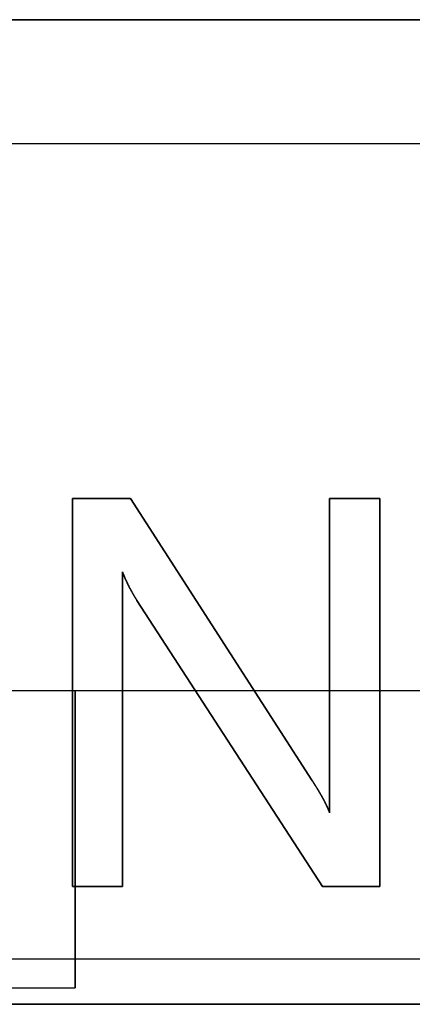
# Model space of a CAD drawing. Extents: x -1.48 to 1.48, y -1.03 to 1.03.
# Tile 27 of 90: x -0.09 to 0, y -0.65 to -0.41. Entities that reach past the tile are written whole.
import ezdxf

# ---------------------------------------------------------------- set-up
doc = ezdxf.new("R2010")
doc.units = 0
doc.layers.get('0').update_dxf_attribs({"linetype": 'CONTINUOUS'})

# ---------------------------------------------------------------- blocks, each defined once
blk = doc.blocks.new('*U1')
for p, q in [((1.0735, -0.4115, 0.124), (-1.0735, -0.4115, 0.124)), ((-1.0735, -0.4115, 0.074), (1.0735, -0.4115, 0.074)), ((-1.0735, -0.4415, 0.154), (1.0735, -0.4415, 0.154)), ((-1.0735, -0.4415, 0.154), (1.0735, -0.4415, 0.154)), ((-0.08066, -0.52744, 0.1539), (-0.08066, -0.62144, 0.1539)), ((-0.06665, -0.52744, 0.1539), (-0.08066, -0.52744, 0.1539)), ((-0.08066, -0.62144, 0.154), (-0.08066, -0.52744, 0.154)), ((-0.08066, -0.52744, 0.154), (-0.06665, -0.52744, 0.154)), ((-0.02271, -0.59572, 0.1539), (-0.06665, -0.52744, 0.1539)), ((-0.06665, -0.52744, 0.154), (-0.02271, -0.59572, 0.154)), ((-0.01843, -0.52744, 0.1539), (-0.01843, -0.6036, 0.1539)), ((-0.00626, -0.52744, 0.1539), (-0.01843, -0.52744, 0.1539)), ((-0.01843, -0.6036, 0.154), (-0.01843, -0.52744, 0.154)), ((-0.01843, -0.52744, 0.154), (-0.00626, -0.52744, 0.154)), ((-0.00626, -0.62144, 0.1539), (-0.00626, -0.52744, 0.1539)), ((-0.00626, -0.52744, 0.154), (-0.00626, -0.62144, 0.154)), ((-0.06857, -0.54527, 0.154), (-0.06857, -0.54527, 0.1539)), ((-0.06857, -0.62144, 0.1539), (-0.06857, -0.54527, 0.1539)), ((-0.06857, -0.54527, 0.154), (-0.06857, -0.62144, 0.154)), ((-0.06505, -0.55216, 0.154), (-0.06505, -0.55216, 0.1539)), ((-0.06505, -0.55216, 0.1539), (-0.02011, -0.62144, 0.1539)), ((-0.02011, -0.62144, 0.154), (-0.06505, -0.55216, 0.154)), ((-0.02271, -0.59572, 0.154), (-0.02271, -0.59572, 0.1539)), ((-0.01843, -0.6036, 0.154), (-0.01843, -0.6036, 0.1539)), ((-0.08066, -0.62144, 0.1539), (-0.06857, -0.62144, 0.1539)), ((-0.06857, -0.62144, 0.154), (-0.08066, -0.62144, 0.154)), ((-0.02011, -0.62144, 0.1539), (-0.00626, -0.62144, 0.1539)), ((-0.00626, -0.62144, 0.154), (-0.02011, -0.62144, 0.154)), ((-0.92, -0.639, -1.502), (-0.08, -0.639, -1.502)), ((-0.08, -0.646, -1.502), (-0.08, -0.639, -1.502)), ((-0.92, -0.646, -1.502), (-0.08, -0.646, -1.502))]:
    blk.add_line(p, q)
at = {"extrusion": (0, 1, 0)}
for p, q in [((1.0735, -0.4115, 0.124), (-1.0735, -0.4115, 0.124)), ((-1.0735, -0.4115, 0.074), (1.0735, -0.4115, 0.074)), ((-0.06857, -0.62144, 0.154), (-0.08066, -0.62144, 0.154)), ((-0.08066, -0.62144, 0.154), (-0.08066, -0.62144, 0.1539)), ((-0.08066, -0.62144, 0.1539), (-0.06857, -0.62144, 0.1539)), ((-0.06857, -0.62144, 0.154), (-0.06857, -0.62144, 0.1539)), ((-0.00626, -0.62144, 0.154), (-0.02011, -0.62144, 0.154)), ((-0.02011, -0.62144, 0.154), (-0.02011, -0.62144, 0.1539)), ((-0.02011, -0.62144, 0.1539), (-0.00626, -0.62144, 0.1539)), ((-0.00626, -0.62144, 0.154), (-0.00626, -0.62144, 0.1539))]:
    blk.add_line(p, q, dxfattribs=at)
at = {"extrusion": (0, -1, 0)}
for p, q in [((-0.08066, -0.52744, 0.154), (-0.06665, -0.52744, 0.154)), ((-0.08066, -0.52744, 0.154), (-0.08066, -0.52744, 0.1539)), ((-0.06665, -0.52744, 0.1539), (-0.08066, -0.52744, 0.1539)), ((-0.06665, -0.52744, 0.154), (-0.06665, -0.52744, 0.1539)), ((-0.01843, -0.52744, 0.154), (-0.00626, -0.52744, 0.154)), ((-0.01843, -0.52744, 0.154), (-0.01843, -0.52744, 0.1539)), ((-0.00626, -0.52744, 0.1539), (-0.01843, -0.52744, 0.1539)), ((-0.00626, -0.52744, 0.154), (-0.00626, -0.52744, 0.1539)), ((-0.165, -0.574, -1.8705), (0.165, -0.574, -1.8705)), ((-0.165, -0.574, -1.5645), (-0.08, -0.574, -1.5645)), ((-0.08, -0.574, -1.5645), (-0.08, -0.574, -1.502)), ((-0.08, -0.574, -1.502), (0.08, -0.574, -1.502)), ((-0.92, -0.646, -1.502), (-0.08, -0.646, -1.502)), ((-0.165, -0.646, -1.5645), (-0.08, -0.646, -1.5645)), ((-0.08, -0.646, -1.5645), (-0.08, -0.646, -1.502)), ((1.311, -0.65, -0.094), (-1.311, -0.65, -0.094)), ((-1.311, -0.65, -0.952), (1.311, -0.65, -0.952))]:
    blk.add_line(p, q, dxfattribs=at)
at = {"extrusion": (1, 0, 0)}
for p, q in [((-0.08066, -0.62144, 0.154), (-0.08066, -0.52744, 0.154)), ((-0.08066, -0.52744, 0.154), (-0.08066, -0.52744, 0.1539)), ((-0.08066, -0.52744, 0.1539), (-0.08066, -0.62144, 0.1539)), ((-0.01843, -0.6036, 0.154), (-0.01843, -0.52744, 0.154)), ((-0.01843, -0.52744, 0.154), (-0.01843, -0.52744, 0.1539)), ((-0.01843, -0.52744, 0.1539), (-0.01843, -0.6036, 0.1539)), ((-0.08, -0.574, -1.5645), (-0.08, -0.574, -1.502)), ((-0.08, -0.639, -1.502), (-0.08, -0.574, -1.502)), ((-0.08, -0.574, -1.5645), (-0.08, -0.646, -1.5645)), ((-0.01843, -0.6036, 0.154), (-0.01843, -0.6036, 0.1539)), ((-0.08066, -0.62144, 0.154), (-0.08066, -0.62144, 0.1539)), ((-0.08, -0.646, -1.502), (-0.08, -0.639, -1.502)), ((-0.08, -0.646, -1.5645), (-0.08, -0.646, -1.502))]:
    blk.add_line(p, q, dxfattribs=at)
at = {"extrusion": (-0.840933, -0.541139, 0)}
for p, q in [((-0.06665, -0.52744, 0.154), (-0.02271, -0.59572, 0.154)), ((-0.06665, -0.52744, 0.154), (-0.06665, -0.52744, 0.1539)), ((-0.02271, -0.59572, 0.1539), (-0.06665, -0.52744, 0.1539)), ((-0.02271, -0.59572, 0.154), (-0.02271, -0.59572, 0.1539))]:
    blk.add_line(p, q, dxfattribs=at)
at = {"extrusion": (-1, 0, 0)}
for p, q in [((-0.00626, -0.52744, 0.154), (-0.00626, -0.62144, 0.154)), ((-0.00626, -0.52744, 0.154), (-0.00626, -0.52744, 0.1539)), ((-0.00626, -0.62144, 0.1539), (-0.00626, -0.52744, 0.1539)), ((-0.06857, -0.54527, 0.154), (-0.06857, -0.62144, 0.154)), ((-0.06857, -0.54527, 0.154), (-0.06857, -0.54527, 0.1539)), ((-0.06857, -0.62144, 0.1539), (-0.06857, -0.54527, 0.1539)), ((-0.06857, -0.62144, 0.154), (-0.06857, -0.62144, 0.1539)), ((-0.00626, -0.62144, 0.154), (-0.00626, -0.62144, 0.1539))]:
    blk.add_line(p, q, dxfattribs=at)
at = {"extrusion": (0.838973, 0.544173, 0)}
for p, q in [((-0.02011, -0.62144, 0.154), (-0.06505, -0.55216, 0.154)), ((-0.06505, -0.55216, 0.154), (-0.06505, -0.55216, 0.1539)), ((-0.06505, -0.55216, 0.1539), (-0.02011, -0.62144, 0.1539)), ((-0.02011, -0.62144, 0.154), (-0.02011, -0.62144, 0.1539))]:
    blk.add_line(p, q, dxfattribs=at)
at = {"extrusion": (0, 0, -1)}
for p, q in [((-0.165, -0.574, -1.5645), (-0.08, -0.574, -1.5645)), ((-0.165, -0.574, -1.8705), (0.165, -0.574, -1.8705)), ((-0.08, -0.639, -1.502), (-0.08, -0.574, -1.502)), ((-0.08, -0.574, -1.502), (0.08, -0.574, -1.502)), ((-0.08, -0.574, -1.5645), (-0.08, -0.646, -1.5645)), ((-0.08, -0.639, -1.502), (0.08, -0.639, -1.502)), ((-0.165, -0.646, -1.5645), (-0.08, -0.646, -1.5645)), ((1.311, -0.65, -0.094), (-1.311, -0.65, -0.094))]:
    blk.add_line(p, q, dxfattribs=at)
at = {"extrusion": (2e-16, -0.9998, -0.019996)}
for p, q in [((-0.92, -0.639, -1.502), (-0.08, -0.639, -1.502)), ((-0.08, -0.639, -1.502), (0.08, -0.639, -1.502)), ((-1.311, -0.65, -0.952), (1.311, -0.65, -0.952))]:
    blk.add_line(p, q, dxfattribs=at)
for points in [[(-0.06505, -0.55216, 0.154), (-0.06508, -0.55211, 0.154), (-0.06511, -0.55207, 0.154), (-0.06514, -0.55202, 0.154), (-0.06517, -0.55197, 0.154), (-0.0652, -0.55192, 0.154), (-0.06523, -0.55187, 0.154), (-0.06526, -0.55182, 0.154), (-0.06529, -0.55177, 0.154), (-0.06532, -0.55172, 0.154), (-0.06536, -0.55168, 0.154), (-0.06539, -0.55163, 0.154), (-0.06542, -0.55158, 0.154), (-0.06545, -0.55153, 0.154), (-0.06548, -0.55148, 0.154), (-0.06551, -0.55143, 0.154), (-0.06554, -0.55138, 0.154), (-0.06557, -0.55133, 0.154), (-0.0656, -0.55128, 0.154), (-0.06563, -0.55123, 0.154), (-0.06566, -0.55118, 0.154), (-0.06569, -0.55113, 0.154), (-0.06572, -0.55108, 0.154), (-0.06575, -0.55103, 0.154), (-0.06578, -0.55098, 0.154), (-0.06581, -0.55093, 0.154), (-0.06584, -0.55088, 0.154), (-0.06587, -0.55083, 0.154), (-0.0659, -0.55078, 0.154), (-0.06593, -0.55072, 0.154), (-0.06596, -0.55067, 0.154), (-0.06599, -0.55062, 0.154), (-0.06602, -0.55057, 0.154), (-0.06605, -0.55052, 0.154), (-0.06608, -0.55047, 0.154), (-0.06611, -0.55042, 0.154), (-0.06614, -0.55036, 0.154), (-0.06617, -0.55031, 0.154), (-0.06619, -0.55026, 0.154), (-0.06622, -0.55021, 0.154), (-0.06625, -0.55016, 0.154), (-0.06628, -0.5501, 0.154), (-0.06631, -0.55005, 0.154), (-0.06634, -0.55, 0.154), (-0.06637, -0.54995, 0.154), (-0.0664, -0.5499, 0.154), (-0.06643, -0.54984, 0.154), (-0.06646, -0.54979, 0.154), (-0.06648, -0.54974, 0.154), (-0.06651, -0.54969, 0.154), (-0.06654, -0.54963, 0.154), (-0.06657, -0.54958, 0.154), (-0.0666, -0.54953, 0.154), (-0.06663, -0.54947, 0.154), (-0.06665, -0.54942, 0.154), (-0.06668, -0.54937, 0.154), (-0.06671, -0.54931, 0.154), (-0.06674, -0.54926, 0.154), (-0.06677, -0.54921, 0.154), (-0.06679, -0.54915, 0.154), (-0.06682, -0.5491, 0.154), (-0.06685, -0.54904, 0.154), (-0.06688, -0.54899, 0.154), (-0.06691, -0.54894, 0.154), (-0.06693, -0.54888, 0.154), (-0.06696, -0.54883, 0.154), (-0.06699, -0.54877, 0.154), (-0.06702, -0.54872, 0.154), (-0.06704, -0.54866, 0.154), (-0.06707, -0.54861, 0.154), (-0.0671, -0.54855, 0.154), (-0.06713, -0.5485, 0.154), (-0.06715, -0.54844, 0.154), (-0.06718, -0.54839, 0.154), (-0.06721, -0.54833, 0.154), (-0.06724, -0.54828, 0.154), (-0.06726, -0.54822, 0.154), (-0.06729, -0.54817, 0.154), (-0.06732, -0.54811, 0.154), (-0.06734, -0.54806, 0.154), (-0.06737, -0.548, 0.154), (-0.0674, -0.54795, 0.154), (-0.06742, -0.54789, 0.154), (-0.06745, -0.54783, 0.154), (-0.06748, -0.54778, 0.154), (-0.0675, -0.54772, 0.154), (-0.06753, -0.54766, 0.154), (-0.06756, -0.54761, 0.154), (-0.06758, -0.54755, 0.154), (-0.06761, -0.54749, 0.154), (-0.06764, -0.54744, 0.154), (-0.06766, -0.54738, 0.154), (-0.06769, -0.54732, 0.154), (-0.06771, -0.54727, 0.154), (-0.06774, -0.54721, 0.154), (-0.06777, -0.54715, 0.154), (-0.06779, -0.5471, 0.154), (-0.06782, -0.54704, 0.154), (-0.06784, -0.54698, 0.154), (-0.06787, -0.54692, 0.154), (-0.06789, -0.54687, 0.154), (-0.06792, -0.54681, 0.154), (-0.06795, -0.54675, 0.154), (-0.06797, -0.54669, 0.154), (-0.068, -0.54663, 0.154), (-0.06802, -0.54658, 0.154), (-0.06805, -0.54652, 0.154), (-0.06807, -0.54646, 0.154), (-0.0681, -0.5464, 0.154), (-0.06812, -0.54634, 0.154), (-0.06815, -0.54628, 0.154), (-0.06817, -0.54622, 0.154), (-0.0682, -0.54617, 0.154), (-0.06822, -0.54611, 0.154), (-0.06825, -0.54605, 0.154), (-0.06827, -0.54599, 0.154), (-0.0683, -0.54593, 0.154), (-0.06832, -0.54587, 0.154), (-0.06835, -0.54581, 0.154), (-0.06837, -0.54575, 0.154), (-0.0684, -0.54569, 0.154), (-0.06842, -0.54563, 0.154), (-0.06844, -0.54557, 0.154), (-0.06847, -0.54551, 0.154), (-0.06849, -0.54545, 0.154), (-0.06852, -0.54539, 0.154), (-0.06854, -0.54533, 0.154), (-0.06857, -0.54527, 0.154)], [(-0.06857, -0.54527, 0.1539), (-0.06853, -0.54535, 0.1539), (-0.0685, -0.54543, 0.1539), (-0.06847, -0.54551, 0.1539), (-0.06844, -0.54559, 0.1539), (-0.0684, -0.54567, 0.1539), (-0.06837, -0.54575, 0.1539), (-0.06834, -0.54583, 0.1539), (-0.06831, -0.54591, 0.1539), (-0.06827, -0.54599, 0.1539), (-0.06824, -0.54607, 0.1539), (-0.06821, -0.54615, 0.1539), (-0.06817, -0.54623, 0.1539), (-0.06814, -0.54631, 0.1539), (-0.0681, -0.54638, 0.1539), (-0.06807, -0.54646, 0.1539), (-0.06804, -0.54654, 0.1539), (-0.068, -0.54662, 0.1539), (-0.06797, -0.5467, 0.1539), (-0.06794, -0.54677, 0.1539), (-0.0679, -0.54685, 0.1539), (-0.06787, -0.54693, 0.1539), (-0.06783, -0.547, 0.1539), (-0.0678, -0.54708, 0.1539), (-0.06776, -0.54716, 0.1539), (-0.06773, -0.54723, 0.1539), (-0.06769, -0.54731, 0.1539), (-0.06766, -0.54739, 0.1539), (-0.06762, -0.54746, 0.1539), (-0.06759, -0.54754, 0.1539), (-0.06755, -0.54761, 0.1539), (-0.06752, -0.54769, 0.1539), (-0.06748, -0.54776, 0.1539), (-0.06745, -0.54784, 0.1539), (-0.06741, -0.54791, 0.1539), (-0.06738, -0.54799, 0.1539), (-0.06734, -0.54806, 0.1539), (-0.0673, -0.54814, 0.1539), (-0.06727, -0.54821, 0.1539), (-0.06723, -0.54829, 0.1539), (-0.0672, -0.54836, 0.1539), (-0.06716, -0.54843, 0.1539), (-0.06712, -0.54851, 0.1539), (-0.06709, -0.54858, 0.1539), (-0.06705, -0.54865, 0.1539), (-0.06701, -0.54873, 0.1539), (-0.06698, -0.5488, 0.1539), (-0.06694, -0.54887, 0.1539), (-0.0669, -0.54895, 0.1539), (-0.06686, -0.54902, 0.1539), (-0.06683, -0.54909, 0.1539), (-0.06679, -0.54916, 0.1539), (-0.06675, -0.54923, 0.1539), (-0.06671, -0.54931, 0.1539), (-0.06668, -0.54938, 0.1539), (-0.06664, -0.54945, 0.1539), (-0.0666, -0.54952, 0.1539), (-0.06656, -0.54959, 0.1539), (-0.06653, -0.54966, 0.1539), (-0.06649, -0.54973, 0.1539), (-0.06645, -0.5498, 0.1539), (-0.06641, -0.54987, 0.1539), (-0.06637, -0.54994, 0.1539), (-0.06633, -0.55001, 0.1539), (-0.06629, -0.55008, 0.1539), (-0.06626, -0.55015, 0.1539), (-0.06622, -0.55022, 0.1539), (-0.06618, -0.55029, 0.1539), (-0.06614, -0.55036, 0.1539), (-0.0661, -0.55043, 0.1539), (-0.06606, -0.5505, 0.1539), (-0.06602, -0.55057, 0.1539), (-0.06598, -0.55063, 0.1539), (-0.06594, -0.5507, 0.1539), (-0.0659, -0.55077, 0.1539), (-0.06586, -0.55084, 0.1539), (-0.06582, -0.55091, 0.1539), (-0.06578, -0.55097, 0.1539), (-0.06574, -0.55104, 0.1539), (-0.0657, -0.55111, 0.1539), (-0.06566, -0.55118, 0.1539), (-0.06562, -0.55124, 0.1539), (-0.06558, -0.55131, 0.1539), (-0.06554, -0.55138, 0.1539), (-0.0655, -0.55144, 0.1539), (-0.06546, -0.55151, 0.1539), (-0.06542, -0.55158, 0.1539), (-0.06538, -0.55164, 0.1539), (-0.06534, -0.55171, 0.1539), (-0.06529, -0.55177, 0.1539), (-0.06525, -0.55184, 0.1539), (-0.06521, -0.5519, 0.1539), (-0.06517, -0.55197, 0.1539), (-0.06513, -0.55203, 0.1539), (-0.06509, -0.5521, 0.1539), (-0.06505, -0.55216, 0.1539)], [(-0.06857, -0.54527, 0.1539), (-0.06853, -0.54535, 0.1539), (-0.0685, -0.54543, 0.1539), (-0.06847, -0.54551, 0.1539), (-0.06844, -0.54559, 0.1539), (-0.0684, -0.54567, 0.1539), (-0.06837, -0.54575, 0.1539), (-0.06834, -0.54583, 0.1539), (-0.06831, -0.54591, 0.1539), (-0.06827, -0.54599, 0.1539), (-0.06824, -0.54607, 0.1539), (-0.06821, -0.54615, 0.1539), (-0.06817, -0.54623, 0.1539), (-0.06814, -0.54631, 0.1539), (-0.0681, -0.54638, 0.1539), (-0.06807, -0.54646, 0.1539), (-0.06804, -0.54654, 0.1539), (-0.068, -0.54662, 0.1539), (-0.06797, -0.5467, 0.1539), (-0.06794, -0.54677, 0.1539), (-0.0679, -0.54685, 0.1539), (-0.06787, -0.54693, 0.1539), (-0.06783, -0.547, 0.1539), (-0.0678, -0.54708, 0.1539), (-0.06776, -0.54716, 0.1539), (-0.06773, -0.54723, 0.1539), (-0.06769, -0.54731, 0.1539), (-0.06766, -0.54739, 0.1539), (-0.06762, -0.54746, 0.1539), (-0.06759, -0.54754, 0.1539), (-0.06755, -0.54761, 0.1539), (-0.06752, -0.54769, 0.1539), (-0.06748, -0.54776, 0.1539), (-0.06745, -0.54784, 0.1539), (-0.06741, -0.54791, 0.1539), (-0.06738, -0.54799, 0.1539), (-0.06734, -0.54806, 0.1539), (-0.0673, -0.54814, 0.1539), (-0.06727, -0.54821, 0.1539), (-0.06723, -0.54829, 0.1539), (-0.0672, -0.54836, 0.1539), (-0.06716, -0.54843, 0.1539), (-0.06712, -0.54851, 0.1539), (-0.06709, -0.54858, 0.1539), (-0.06705, -0.54865, 0.1539), (-0.06701, -0.54873, 0.1539), (-0.06698, -0.5488, 0.1539), (-0.06694, -0.54887, 0.1539), (-0.0669, -0.54895, 0.1539), (-0.06686, -0.54902, 0.1539), (-0.06683, -0.54909, 0.1539), (-0.06679, -0.54916, 0.1539), (-0.06675, -0.54923, 0.1539), (-0.06671, -0.54931, 0.1539), (-0.06668, -0.54938, 0.1539), (-0.06664, -0.54945, 0.1539), (-0.0666, -0.54952, 0.1539), (-0.06656, -0.54959, 0.1539), (-0.06653, -0.54966, 0.1539), (-0.06649, -0.54973, 0.1539), (-0.06645, -0.5498, 0.1539), (-0.06641, -0.54987, 0.1539), (-0.06637, -0.54994, 0.1539), (-0.06633, -0.55001, 0.1539), (-0.06629, -0.55008, 0.1539), (-0.06626, -0.55015, 0.1539), (-0.06622, -0.55022, 0.1539), (-0.06618, -0.55029, 0.1539), (-0.06614, -0.55036, 0.1539), (-0.0661, -0.55043, 0.1539), (-0.06606, -0.5505, 0.1539), (-0.06602, -0.55057, 0.1539), (-0.06598, -0.55063, 0.1539), (-0.06594, -0.5507, 0.1539), (-0.0659, -0.55077, 0.1539), (-0.06586, -0.55084, 0.1539), (-0.06582, -0.55091, 0.1539), (-0.06578, -0.55097, 0.1539), (-0.06574, -0.55104, 0.1539), (-0.0657, -0.55111, 0.1539), (-0.06566, -0.55118, 0.1539), (-0.06562, -0.55124, 0.1539), (-0.06558, -0.55131, 0.1539), (-0.06554, -0.55138, 0.1539), (-0.0655, -0.55144, 0.1539), (-0.06546, -0.55151, 0.1539), (-0.06542, -0.55158, 0.1539), (-0.06538, -0.55164, 0.1539), (-0.06534, -0.55171, 0.1539), (-0.06529, -0.55177, 0.1539), (-0.06525, -0.55184, 0.1539), (-0.06521, -0.5519, 0.1539), (-0.06517, -0.55197, 0.1539), (-0.06513, -0.55203, 0.1539), (-0.06509, -0.5521, 0.1539), (-0.06505, -0.55216, 0.1539)], [(-0.06505, -0.55216, 0.154), (-0.06508, -0.55211, 0.154), (-0.06511, -0.55207, 0.154), (-0.06514, -0.55202, 0.154), (-0.06517, -0.55197, 0.154), (-0.0652, -0.55192, 0.154), (-0.06523, -0.55187, 0.154), (-0.06526, -0.55182, 0.154), (-0.06529, -0.55177, 0.154), (-0.06532, -0.55172, 0.154), (-0.06536, -0.55168, 0.154), (-0.06539, -0.55163, 0.154), (-0.06542, -0.55158, 0.154), (-0.06545, -0.55153, 0.154), (-0.06548, -0.55148, 0.154), (-0.06551, -0.55143, 0.154), (-0.06554, -0.55138, 0.154), (-0.06557, -0.55133, 0.154), (-0.0656, -0.55128, 0.154), (-0.06563, -0.55123, 0.154), (-0.06566, -0.55118, 0.154), (-0.06569, -0.55113, 0.154), (-0.06572, -0.55108, 0.154), (-0.06575, -0.55103, 0.154), (-0.06578, -0.55098, 0.154), (-0.06581, -0.55093, 0.154), (-0.06584, -0.55088, 0.154), (-0.06587, -0.55083, 0.154), (-0.0659, -0.55078, 0.154), (-0.06593, -0.55072, 0.154), (-0.06596, -0.55067, 0.154), (-0.06599, -0.55062, 0.154), (-0.06602, -0.55057, 0.154), (-0.06605, -0.55052, 0.154), (-0.06608, -0.55047, 0.154), (-0.06611, -0.55042, 0.154), (-0.06614, -0.55036, 0.154), (-0.06617, -0.55031, 0.154), (-0.06619, -0.55026, 0.154), (-0.06622, -0.55021, 0.154), (-0.06625, -0.55016, 0.154), (-0.06628, -0.5501, 0.154), (-0.06631, -0.55005, 0.154), (-0.06634, -0.55, 0.154), (-0.06637, -0.54995, 0.154), (-0.0664, -0.5499, 0.154), (-0.06643, -0.54984, 0.154), (-0.06646, -0.54979, 0.154), (-0.06648, -0.54974, 0.154), (-0.06651, -0.54969, 0.154), (-0.06654, -0.54963, 0.154), (-0.06657, -0.54958, 0.154), (-0.0666, -0.54953, 0.154), (-0.06663, -0.54947, 0.154), (-0.06665, -0.54942, 0.154), (-0.06668, -0.54937, 0.154), (-0.06671, -0.54931, 0.154), (-0.06674, -0.54926, 0.154), (-0.06677, -0.54921, 0.154), (-0.06679, -0.54915, 0.154), (-0.06682, -0.5491, 0.154), (-0.06685, -0.54904, 0.154), (-0.06688, -0.54899, 0.154), (-0.06691, -0.54894, 0.154), (-0.06693, -0.54888, 0.154), (-0.06696, -0.54883, 0.154), (-0.06699, -0.54877, 0.154), (-0.06702, -0.54872, 0.154), (-0.06704, -0.54866, 0.154), (-0.06707, -0.54861, 0.154), (-0.0671, -0.54855, 0.154), (-0.06713, -0.5485, 0.154), (-0.06715, -0.54844, 0.154), (-0.06718, -0.54839, 0.154), (-0.06721, -0.54833, 0.154), (-0.06724, -0.54828, 0.154), (-0.06726, -0.54822, 0.154), (-0.06729, -0.54817, 0.154), (-0.06732, -0.54811, 0.154), (-0.06734, -0.54806, 0.154), (-0.06737, -0.548, 0.154), (-0.0674, -0.54795, 0.154), (-0.06742, -0.54789, 0.154), (-0.06745, -0.54783, 0.154), (-0.06748, -0.54778, 0.154), (-0.0675, -0.54772, 0.154), (-0.06753, -0.54766, 0.154), (-0.06756, -0.54761, 0.154), (-0.06758, -0.54755, 0.154), (-0.06761, -0.54749, 0.154), (-0.06764, -0.54744, 0.154), (-0.06766, -0.54738, 0.154), (-0.06769, -0.54732, 0.154), (-0.06771, -0.54727, 0.154), (-0.06774, -0.54721, 0.154), (-0.06777, -0.54715, 0.154), (-0.06779, -0.5471, 0.154), (-0.06782, -0.54704, 0.154), (-0.06784, -0.54698, 0.154), (-0.06787, -0.54692, 0.154), (-0.06789, -0.54687, 0.154), (-0.06792, -0.54681, 0.154), (-0.06795, -0.54675, 0.154), (-0.06797, -0.54669, 0.154), (-0.068, -0.54663, 0.154), (-0.06802, -0.54658, 0.154), (-0.06805, -0.54652, 0.154), (-0.06807, -0.54646, 0.154), (-0.0681, -0.5464, 0.154), (-0.06812, -0.54634, 0.154), (-0.06815, -0.54628, 0.154), (-0.06817, -0.54622, 0.154), (-0.0682, -0.54617, 0.154), (-0.06822, -0.54611, 0.154), (-0.06825, -0.54605, 0.154), (-0.06827, -0.54599, 0.154), (-0.0683, -0.54593, 0.154), (-0.06832, -0.54587, 0.154), (-0.06835, -0.54581, 0.154), (-0.06837, -0.54575, 0.154), (-0.0684, -0.54569, 0.154), (-0.06842, -0.54563, 0.154), (-0.06844, -0.54557, 0.154), (-0.06847, -0.54551, 0.154), (-0.06849, -0.54545, 0.154), (-0.06852, -0.54539, 0.154), (-0.06854, -0.54533, 0.154), (-0.06857, -0.54527, 0.154)], [(-0.02271, -0.59572, 0.154), (-0.02268, -0.59576, 0.154), (-0.02265, -0.59581, 0.154), (-0.02262, -0.59586, 0.154), (-0.02259, -0.5959, 0.154), (-0.02256, -0.59595, 0.154), (-0.02253, -0.596, 0.154), (-0.0225, -0.59604, 0.154), (-0.02247, -0.59609, 0.154), (-0.02244, -0.59613, 0.154), (-0.02241, -0.59618, 0.154), (-0.02238, -0.59623, 0.154), (-0.02235, -0.59627, 0.154), (-0.02232, -0.59632, 0.154), (-0.0223, -0.59636, 0.154), (-0.02227, -0.59641, 0.154), (-0.02224, -0.59645, 0.154), (-0.02221, -0.5965, 0.154), (-0.02218, -0.59655, 0.154), (-0.02215, -0.59659, 0.154), (-0.02212, -0.59664, 0.154), (-0.02209, -0.59668, 0.154), (-0.02206, -0.59673, 0.154), (-0.02203, -0.59677, 0.154), (-0.02201, -0.59682, 0.154), (-0.02198, -0.59686, 0.154), (-0.02195, -0.59691, 0.154), (-0.02192, -0.59695, 0.154), (-0.02189, -0.597, 0.154), (-0.02186, -0.59705, 0.154), (-0.02183, -0.59709, 0.154), (-0.02181, -0.59713, 0.154), (-0.02178, -0.59718, 0.154), (-0.02175, -0.59722, 0.154), (-0.02172, -0.59727, 0.154), (-0.02169, -0.59731, 0.154), (-0.02167, -0.59736, 0.154), (-0.02164, -0.5974, 0.154), (-0.02161, -0.59745, 0.154), (-0.02158, -0.59749, 0.154), (-0.02156, -0.59754, 0.154), (-0.02153, -0.59758, 0.154), (-0.0215, -0.59763, 0.154), (-0.02147, -0.59767, 0.154), (-0.02145, -0.59771, 0.154), (-0.02142, -0.59776, 0.154), (-0.02139, -0.5978, 0.154), (-0.02137, -0.59785, 0.154), (-0.02134, -0.59789, 0.154), (-0.02131, -0.59793, 0.154), (-0.02129, -0.59798, 0.154), (-0.02126, -0.59802, 0.154), (-0.02123, -0.59807, 0.154), (-0.02121, -0.59811, 0.154), (-0.02118, -0.59815, 0.154), (-0.02115, -0.5982, 0.154), (-0.02113, -0.59824, 0.154), (-0.0211, -0.59829, 0.154), (-0.02107, -0.59833, 0.154), (-0.02105, -0.59837, 0.154), (-0.02102, -0.59842, 0.154), (-0.021, -0.59846, 0.154), (-0.02097, -0.5985, 0.154), (-0.02095, -0.59855, 0.154), (-0.02092, -0.59859, 0.154), (-0.02089, -0.59863, 0.154), (-0.02087, -0.59868, 0.154), (-0.02084, -0.59872, 0.154), (-0.02082, -0.59876, 0.154), (-0.02079, -0.59881, 0.154), (-0.02077, -0.59885, 0.154), (-0.02074, -0.59889, 0.154), (-0.02072, -0.59893, 0.154), (-0.02069, -0.59898, 0.154), (-0.02067, -0.59902, 0.154), (-0.02064, -0.59906, 0.154), (-0.02062, -0.5991, 0.154), (-0.02059, -0.59915, 0.154), (-0.02057, -0.59919, 0.154), (-0.02054, -0.59923, 0.154), (-0.02052, -0.59928, 0.154), (-0.02049, -0.59932, 0.154), (-0.02047, -0.59936, 0.154), (-0.02045, -0.5994, 0.154), (-0.02042, -0.59945, 0.154), (-0.0204, -0.59949, 0.154), (-0.02037, -0.59953, 0.154), (-0.02035, -0.59957, 0.154), (-0.02033, -0.59961, 0.154), (-0.0203, -0.59966, 0.154), (-0.02028, -0.5997, 0.154), (-0.02026, -0.59974, 0.154), (-0.02023, -0.59978, 0.154), (-0.02021, -0.59982, 0.154), (-0.02019, -0.59986, 0.154), (-0.02016, -0.59991, 0.154), (-0.02014, -0.59995, 0.154), (-0.02012, -0.59999, 0.154), (-0.02009, -0.60003, 0.154), (-0.02007, -0.60007, 0.154), (-0.02005, -0.60011, 0.154), (-0.02002, -0.60016, 0.154), (-0.02, -0.6002, 0.154), (-0.01998, -0.60024, 0.154), (-0.01996, -0.60028, 0.154), (-0.01993, -0.60032, 0.154), (-0.01991, -0.60036, 0.154), (-0.01989, -0.6004, 0.154), (-0.01987, -0.60044, 0.154), (-0.01985, -0.60048, 0.154), (-0.01982, -0.60052, 0.154), (-0.0198, -0.60057, 0.154), (-0.01978, -0.60061, 0.154), (-0.01976, -0.60065, 0.154), (-0.01974, -0.60069, 0.154), (-0.01972, -0.60073, 0.154), (-0.0197, -0.60077, 0.154), (-0.01968, -0.60081, 0.154), (-0.01965, -0.60085, 0.154), (-0.01963, -0.60089, 0.154), (-0.01961, -0.60093, 0.154), (-0.01959, -0.60097, 0.154), (-0.01957, -0.60101, 0.154), (-0.01955, -0.60105, 0.154), (-0.01953, -0.60109, 0.154), (-0.01951, -0.60113, 0.154), (-0.01949, -0.60117, 0.154), (-0.01947, -0.60121, 0.154), (-0.01945, -0.60125, 0.154), (-0.01943, -0.60129, 0.154), (-0.01941, -0.60133, 0.154), (-0.01939, -0.60137, 0.154), (-0.01937, -0.6014, 0.154), (-0.01936, -0.60144, 0.154), (-0.01934, -0.60148, 0.154), (-0.01932, -0.60152, 0.154), (-0.0193, -0.60156, 0.154), (-0.01928, -0.6016, 0.154), (-0.01926, -0.60164, 0.154), (-0.01924, -0.60168, 0.154), (-0.01922, -0.60172, 0.154), (-0.01921, -0.60176, 0.154), (-0.01919, -0.60179, 0.154), (-0.01917, -0.60183, 0.154), (-0.01915, -0.60187, 0.154), (-0.01913, -0.60191, 0.154), (-0.01912, -0.60195, 0.154), (-0.0191, -0.60198, 0.154), (-0.01908, -0.60202, 0.154), (-0.01906, -0.60206, 0.154), (-0.01905, -0.6021, 0.154), (-0.01903, -0.60214, 0.154), (-0.01901, -0.60218, 0.154), (-0.01899, -0.60221, 0.154), (-0.01898, -0.60225, 0.154), (-0.01896, -0.60229, 0.154), (-0.01894, -0.60233, 0.154), (-0.01893, -0.60236, 0.154), (-0.01891, -0.6024, 0.154), (-0.01889, -0.60244, 0.154), (-0.01888, -0.60248, 0.154), (-0.01886, -0.60251, 0.154), (-0.01885, -0.60255, 0.154), (-0.01883, -0.60259, 0.154), (-0.01881, -0.60262, 0.154), (-0.0188, -0.60266, 0.154), (-0.01878, -0.6027, 0.154), (-0.01877, -0.60274, 0.154), (-0.01875, -0.60277, 0.154), (-0.01874, -0.60281, 0.154), (-0.01872, -0.60285, 0.154), (-0.01871, -0.60288, 0.154), (-0.01869, -0.60292, 0.154), (-0.01868, -0.60296, 0.154), (-0.01866, -0.60299, 0.154), (-0.01865, -0.60303, 0.154), (-0.01863, -0.60306, 0.154), (-0.01862, -0.6031, 0.154), (-0.0186, -0.60314, 0.154), (-0.01859, -0.60317, 0.154), (-0.01858, -0.60321, 0.154), (-0.01856, -0.60325, 0.154), (-0.01855, -0.60328, 0.154), (-0.01853, -0.60332, 0.154), (-0.01852, -0.60335, 0.154), (-0.01851, -0.60339, 0.154), (-0.01849, -0.60342, 0.154), (-0.01848, -0.60346, 0.154), (-0.01847, -0.6035, 0.154), (-0.01845, -0.60353, 0.154), (-0.01844, -0.60357, 0.154), (-0.01843, -0.6036, 0.154)], [(-0.01843, -0.6036, 0.1539), (-0.01845, -0.60355, 0.1539), (-0.01847, -0.6035, 0.1539), (-0.01849, -0.60344, 0.1539), (-0.01851, -0.60339, 0.1539), (-0.01853, -0.60333, 0.1539), (-0.01855, -0.60328, 0.1539), (-0.01857, -0.60323, 0.1539), (-0.01859, -0.60317, 0.1539), (-0.01861, -0.60312, 0.1539), (-0.01863, -0.60306, 0.1539), (-0.01865, -0.60301, 0.1539), (-0.01868, -0.60295, 0.1539), (-0.0187, -0.6029, 0.1539), (-0.01872, -0.60284, 0.1539), (-0.01874, -0.60279, 0.1539), (-0.01877, -0.60273, 0.1539), (-0.01879, -0.60268, 0.1539), (-0.01881, -0.60262, 0.1539), (-0.01884, -0.60257, 0.1539), (-0.01886, -0.60251, 0.1539), (-0.01889, -0.60245, 0.1539), (-0.01891, -0.6024, 0.1539), (-0.01894, -0.60234, 0.1539), (-0.01896, -0.60228, 0.1539), (-0.01899, -0.60223, 0.1539), (-0.01901, -0.60217, 0.1539), (-0.01904, -0.60211, 0.1539), (-0.01906, -0.60206, 0.1539), (-0.01909, -0.602, 0.1539), (-0.01912, -0.60194, 0.1539), (-0.01914, -0.60189, 0.1539), (-0.01917, -0.60183, 0.1539), (-0.0192, -0.60177, 0.1539), (-0.01923, -0.60171, 0.1539), (-0.01925, -0.60165, 0.1539), (-0.01928, -0.60159, 0.1539), (-0.01931, -0.60154, 0.1539), (-0.01934, -0.60148, 0.1539), (-0.01937, -0.60142, 0.1539), (-0.0194, -0.60136, 0.1539), (-0.01943, -0.6013, 0.1539), (-0.01946, -0.60124, 0.1539), (-0.01949, -0.60118, 0.1539), (-0.01952, -0.60112, 0.1539), (-0.01955, -0.60106, 0.1539), (-0.01958, -0.601, 0.1539), (-0.01961, -0.60094, 0.1539), (-0.01964, -0.60088, 0.1539), (-0.01967, -0.60082, 0.1539), (-0.0197, -0.60076, 0.1539), (-0.01973, -0.6007, 0.1539), (-0.01976, -0.60064, 0.1539), (-0.0198, -0.60058, 0.1539), (-0.01983, -0.60052, 0.1539), (-0.01986, -0.60045, 0.1539), (-0.01989, -0.60039, 0.1539), (-0.01993, -0.60033, 0.1539), (-0.01996, -0.60027, 0.1539), (-0.02, -0.60021, 0.1539), (-0.02003, -0.60015, 0.1539), (-0.02006, -0.60008, 0.1539), (-0.0201, -0.60002, 0.1539), (-0.02013, -0.59996, 0.1539), (-0.02017, -0.5999, 0.1539), (-0.0202, -0.59983, 0.1539), (-0.02024, -0.59977, 0.1539), (-0.02027, -0.59971, 0.1539), (-0.02031, -0.59964, 0.1539), (-0.02034, -0.59958, 0.1539), (-0.02038, -0.59952, 0.1539), (-0.02042, -0.59945, 0.1539), (-0.02045, -0.59939, 0.1539), (-0.02049, -0.59933, 0.1539), (-0.02053, -0.59926, 0.1539), (-0.02056, -0.5992, 0.1539), (-0.0206, -0.59913, 0.1539), (-0.02064, -0.59907, 0.1539), (-0.02067, -0.59901, 0.1539), (-0.02071, -0.59894, 0.1539), (-0.02075, -0.59888, 0.1539), (-0.02079, -0.59881, 0.1539), (-0.02083, -0.59875, 0.1539), (-0.02086, -0.59868, 0.1539), (-0.0209, -0.59862, 0.1539), (-0.02094, -0.59855, 0.1539), (-0.02098, -0.59849, 0.1539), (-0.02102, -0.59842, 0.1539), (-0.02106, -0.59836, 0.1539), (-0.0211, -0.59829, 0.1539), (-0.02114, -0.59823, 0.1539), (-0.02118, -0.59816, 0.1539), (-0.02122, -0.5981, 0.1539), (-0.02126, -0.59803, 0.1539), (-0.0213, -0.59796, 0.1539), (-0.02134, -0.5979, 0.1539), (-0.02138, -0.59783, 0.1539), (-0.02142, -0.59776, 0.1539), (-0.02146, -0.5977, 0.1539), (-0.0215, -0.59763, 0.1539), (-0.02154, -0.59756, 0.1539), (-0.02158, -0.5975, 0.1539), (-0.02162, -0.59743, 0.1539), (-0.02166, -0.59736, 0.1539), (-0.02171, -0.5973, 0.1539), (-0.02175, -0.59723, 0.1539), (-0.02179, -0.59716, 0.1539), (-0.02183, -0.59709, 0.1539), (-0.02187, -0.59703, 0.1539), (-0.02192, -0.59696, 0.1539), (-0.02196, -0.59689, 0.1539), (-0.022, -0.59682, 0.1539), (-0.02205, -0.59675, 0.1539), (-0.02209, -0.59669, 0.1539), (-0.02213, -0.59662, 0.1539), (-0.02218, -0.59655, 0.1539), (-0.02222, -0.59648, 0.1539), (-0.02226, -0.59641, 0.1539), (-0.02231, -0.59634, 0.1539), (-0.02235, -0.59627, 0.1539), (-0.0224, -0.5962, 0.1539), (-0.02244, -0.59613, 0.1539), (-0.02249, -0.59607, 0.1539), (-0.02253, -0.596, 0.1539), (-0.02258, -0.59593, 0.1539), (-0.02262, -0.59586, 0.1539), (-0.02267, -0.59579, 0.1539), (-0.02271, -0.59572, 0.1539)], [(-0.01843, -0.6036, 0.1539), (-0.01845, -0.60355, 0.1539), (-0.01847, -0.6035, 0.1539), (-0.01849, -0.60344, 0.1539), (-0.01851, -0.60339, 0.1539), (-0.01853, -0.60333, 0.1539), (-0.01855, -0.60328, 0.1539), (-0.01857, -0.60323, 0.1539), (-0.01859, -0.60317, 0.1539), (-0.01861, -0.60312, 0.1539), (-0.01863, -0.60306, 0.1539), (-0.01865, -0.60301, 0.1539), (-0.01868, -0.60295, 0.1539), (-0.0187, -0.6029, 0.1539), (-0.01872, -0.60284, 0.1539), (-0.01874, -0.60279, 0.1539), (-0.01877, -0.60273, 0.1539), (-0.01879, -0.60268, 0.1539), (-0.01881, -0.60262, 0.1539), (-0.01884, -0.60257, 0.1539), (-0.01886, -0.60251, 0.1539), (-0.01889, -0.60245, 0.1539), (-0.01891, -0.6024, 0.1539), (-0.01894, -0.60234, 0.1539), (-0.01896, -0.60228, 0.1539), (-0.01899, -0.60223, 0.1539), (-0.01901, -0.60217, 0.1539), (-0.01904, -0.60211, 0.1539), (-0.01906, -0.60206, 0.1539), (-0.01909, -0.602, 0.1539), (-0.01912, -0.60194, 0.1539), (-0.01914, -0.60189, 0.1539), (-0.01917, -0.60183, 0.1539), (-0.0192, -0.60177, 0.1539), (-0.01923, -0.60171, 0.1539), (-0.01925, -0.60165, 0.1539), (-0.01928, -0.60159, 0.1539), (-0.01931, -0.60154, 0.1539), (-0.01934, -0.60148, 0.1539), (-0.01937, -0.60142, 0.1539), (-0.0194, -0.60136, 0.1539), (-0.01943, -0.6013, 0.1539), (-0.01946, -0.60124, 0.1539), (-0.01949, -0.60118, 0.1539), (-0.01952, -0.60112, 0.1539), (-0.01955, -0.60106, 0.1539), (-0.01958, -0.601, 0.1539), (-0.01961, -0.60094, 0.1539), (-0.01964, -0.60088, 0.1539), (-0.01967, -0.60082, 0.1539), (-0.0197, -0.60076, 0.1539), (-0.01973, -0.6007, 0.1539), (-0.01976, -0.60064, 0.1539), (-0.0198, -0.60058, 0.1539), (-0.01983, -0.60052, 0.1539), (-0.01986, -0.60045, 0.1539), (-0.01989, -0.60039, 0.1539), (-0.01993, -0.60033, 0.1539), (-0.01996, -0.60027, 0.1539), (-0.02, -0.60021, 0.1539), (-0.02003, -0.60015, 0.1539), (-0.02006, -0.60008, 0.1539), (-0.0201, -0.60002, 0.1539), (-0.02013, -0.59996, 0.1539), (-0.02017, -0.5999, 0.1539), (-0.0202, -0.59983, 0.1539), (-0.02024, -0.59977, 0.1539), (-0.02027, -0.59971, 0.1539), (-0.02031, -0.59964, 0.1539), (-0.02034, -0.59958, 0.1539), (-0.02038, -0.59952, 0.1539), (-0.02042, -0.59945, 0.1539), (-0.02045, -0.59939, 0.1539), (-0.02049, -0.59933, 0.1539), (-0.02053, -0.59926, 0.1539), (-0.02056, -0.5992, 0.1539), (-0.0206, -0.59913, 0.1539), (-0.02064, -0.59907, 0.1539), (-0.02067, -0.59901, 0.1539), (-0.02071, -0.59894, 0.1539), (-0.02075, -0.59888, 0.1539), (-0.02079, -0.59881, 0.1539), (-0.02083, -0.59875, 0.1539), (-0.02086, -0.59868, 0.1539), (-0.0209, -0.59862, 0.1539), (-0.02094, -0.59855, 0.1539), (-0.02098, -0.59849, 0.1539), (-0.02102, -0.59842, 0.1539), (-0.02106, -0.59836, 0.1539), (-0.0211, -0.59829, 0.1539), (-0.02114, -0.59823, 0.1539), (-0.02118, -0.59816, 0.1539), (-0.02122, -0.5981, 0.1539), (-0.02126, -0.59803, 0.1539), (-0.0213, -0.59796, 0.1539), (-0.02134, -0.5979, 0.1539), (-0.02138, -0.59783, 0.1539), (-0.02142, -0.59776, 0.1539), (-0.02146, -0.5977, 0.1539), (-0.0215, -0.59763, 0.1539), (-0.02154, -0.59756, 0.1539), (-0.02158, -0.5975, 0.1539), (-0.02162, -0.59743, 0.1539), (-0.02166, -0.59736, 0.1539), (-0.02171, -0.5973, 0.1539), (-0.02175, -0.59723, 0.1539), (-0.02179, -0.59716, 0.1539), (-0.02183, -0.59709, 0.1539), (-0.02187, -0.59703, 0.1539), (-0.02192, -0.59696, 0.1539), (-0.02196, -0.59689, 0.1539), (-0.022, -0.59682, 0.1539), (-0.02205, -0.59675, 0.1539), (-0.02209, -0.59669, 0.1539), (-0.02213, -0.59662, 0.1539), (-0.02218, -0.59655, 0.1539), (-0.02222, -0.59648, 0.1539), (-0.02226, -0.59641, 0.1539), (-0.02231, -0.59634, 0.1539), (-0.02235, -0.59627, 0.1539), (-0.0224, -0.5962, 0.1539), (-0.02244, -0.59613, 0.1539), (-0.02249, -0.59607, 0.1539), (-0.02253, -0.596, 0.1539), (-0.02258, -0.59593, 0.1539), (-0.02262, -0.59586, 0.1539), (-0.02267, -0.59579, 0.1539), (-0.02271, -0.59572, 0.1539)], [(-0.02271, -0.59572, 0.154), (-0.02268, -0.59576, 0.154), (-0.02265, -0.59581, 0.154), (-0.02262, -0.59586, 0.154), (-0.02259, -0.5959, 0.154), (-0.02256, -0.59595, 0.154), (-0.02253, -0.596, 0.154), (-0.0225, -0.59604, 0.154), (-0.02247, -0.59609, 0.154), (-0.02244, -0.59613, 0.154), (-0.02241, -0.59618, 0.154), (-0.02238, -0.59623, 0.154), (-0.02235, -0.59627, 0.154), (-0.02232, -0.59632, 0.154), (-0.0223, -0.59636, 0.154), (-0.02227, -0.59641, 0.154), (-0.02224, -0.59645, 0.154), (-0.02221, -0.5965, 0.154), (-0.02218, -0.59655, 0.154), (-0.02215, -0.59659, 0.154), (-0.02212, -0.59664, 0.154), (-0.02209, -0.59668, 0.154), (-0.02206, -0.59673, 0.154), (-0.02203, -0.59677, 0.154), (-0.02201, -0.59682, 0.154), (-0.02198, -0.59686, 0.154), (-0.02195, -0.59691, 0.154), (-0.02192, -0.59695, 0.154), (-0.02189, -0.597, 0.154), (-0.02186, -0.59705, 0.154), (-0.02183, -0.59709, 0.154), (-0.02181, -0.59713, 0.154), (-0.02178, -0.59718, 0.154), (-0.02175, -0.59722, 0.154), (-0.02172, -0.59727, 0.154), (-0.02169, -0.59731, 0.154), (-0.02167, -0.59736, 0.154), (-0.02164, -0.5974, 0.154), (-0.02161, -0.59745, 0.154), (-0.02158, -0.59749, 0.154), (-0.02156, -0.59754, 0.154), (-0.02153, -0.59758, 0.154), (-0.0215, -0.59763, 0.154), (-0.02147, -0.59767, 0.154), (-0.02145, -0.59771, 0.154), (-0.02142, -0.59776, 0.154), (-0.02139, -0.5978, 0.154), (-0.02137, -0.59785, 0.154), (-0.02134, -0.59789, 0.154), (-0.02131, -0.59793, 0.154), (-0.02129, -0.59798, 0.154), (-0.02126, -0.59802, 0.154), (-0.02123, -0.59807, 0.154), (-0.02121, -0.59811, 0.154), (-0.02118, -0.59815, 0.154), (-0.02115, -0.5982, 0.154), (-0.02113, -0.59824, 0.154), (-0.0211, -0.59829, 0.154), (-0.02107, -0.59833, 0.154), (-0.02105, -0.59837, 0.154), (-0.02102, -0.59842, 0.154), (-0.021, -0.59846, 0.154), (-0.02097, -0.5985, 0.154), (-0.02095, -0.59855, 0.154), (-0.02092, -0.59859, 0.154), (-0.02089, -0.59863, 0.154), (-0.02087, -0.59868, 0.154), (-0.02084, -0.59872, 0.154), (-0.02082, -0.59876, 0.154), (-0.02079, -0.59881, 0.154), (-0.02077, -0.59885, 0.154), (-0.02074, -0.59889, 0.154), (-0.02072, -0.59893, 0.154), (-0.02069, -0.59898, 0.154), (-0.02067, -0.59902, 0.154), (-0.02064, -0.59906, 0.154), (-0.02062, -0.5991, 0.154), (-0.02059, -0.59915, 0.154), (-0.02057, -0.59919, 0.154), (-0.02054, -0.59923, 0.154), (-0.02052, -0.59928, 0.154), (-0.02049, -0.59932, 0.154), (-0.02047, -0.59936, 0.154), (-0.02045, -0.5994, 0.154), (-0.02042, -0.59945, 0.154), (-0.0204, -0.59949, 0.154), (-0.02037, -0.59953, 0.154), (-0.02035, -0.59957, 0.154), (-0.02033, -0.59961, 0.154), (-0.0203, -0.59966, 0.154), (-0.02028, -0.5997, 0.154), (-0.02026, -0.59974, 0.154), (-0.02023, -0.59978, 0.154), (-0.02021, -0.59982, 0.154), (-0.02019, -0.59986, 0.154), (-0.02016, -0.59991, 0.154), (-0.02014, -0.59995, 0.154), (-0.02012, -0.59999, 0.154), (-0.02009, -0.60003, 0.154), (-0.02007, -0.60007, 0.154), (-0.02005, -0.60011, 0.154), (-0.02002, -0.60016, 0.154), (-0.02, -0.6002, 0.154), (-0.01998, -0.60024, 0.154), (-0.01996, -0.60028, 0.154), (-0.01993, -0.60032, 0.154), (-0.01991, -0.60036, 0.154), (-0.01989, -0.6004, 0.154), (-0.01987, -0.60044, 0.154), (-0.01985, -0.60048, 0.154), (-0.01982, -0.60052, 0.154), (-0.0198, -0.60057, 0.154), (-0.01978, -0.60061, 0.154), (-0.01976, -0.60065, 0.154), (-0.01974, -0.60069, 0.154), (-0.01972, -0.60073, 0.154), (-0.0197, -0.60077, 0.154), (-0.01968, -0.60081, 0.154), (-0.01965, -0.60085, 0.154), (-0.01963, -0.60089, 0.154), (-0.01961, -0.60093, 0.154), (-0.01959, -0.60097, 0.154), (-0.01957, -0.60101, 0.154), (-0.01955, -0.60105, 0.154), (-0.01953, -0.60109, 0.154), (-0.01951, -0.60113, 0.154), (-0.01949, -0.60117, 0.154), (-0.01947, -0.60121, 0.154), (-0.01945, -0.60125, 0.154), (-0.01943, -0.60129, 0.154), (-0.01941, -0.60133, 0.154), (-0.01939, -0.60137, 0.154), (-0.01937, -0.6014, 0.154), (-0.01936, -0.60144, 0.154), (-0.01934, -0.60148, 0.154), (-0.01932, -0.60152, 0.154), (-0.0193, -0.60156, 0.154), (-0.01928, -0.6016, 0.154), (-0.01926, -0.60164, 0.154), (-0.01924, -0.60168, 0.154), (-0.01922, -0.60172, 0.154), (-0.01921, -0.60176, 0.154), (-0.01919, -0.60179, 0.154), (-0.01917, -0.60183, 0.154), (-0.01915, -0.60187, 0.154), (-0.01913, -0.60191, 0.154), (-0.01912, -0.60195, 0.154), (-0.0191, -0.60198, 0.154), (-0.01908, -0.60202, 0.154), (-0.01906, -0.60206, 0.154), (-0.01905, -0.6021, 0.154), (-0.01903, -0.60214, 0.154), (-0.01901, -0.60218, 0.154), (-0.01899, -0.60221, 0.154), (-0.01898, -0.60225, 0.154), (-0.01896, -0.60229, 0.154), (-0.01894, -0.60233, 0.154), (-0.01893, -0.60236, 0.154), (-0.01891, -0.6024, 0.154), (-0.01889, -0.60244, 0.154), (-0.01888, -0.60248, 0.154), (-0.01886, -0.60251, 0.154), (-0.01885, -0.60255, 0.154), (-0.01883, -0.60259, 0.154), (-0.01881, -0.60262, 0.154), (-0.0188, -0.60266, 0.154), (-0.01878, -0.6027, 0.154), (-0.01877, -0.60274, 0.154), (-0.01875, -0.60277, 0.154), (-0.01874, -0.60281, 0.154), (-0.01872, -0.60285, 0.154), (-0.01871, -0.60288, 0.154), (-0.01869, -0.60292, 0.154), (-0.01868, -0.60296, 0.154), (-0.01866, -0.60299, 0.154), (-0.01865, -0.60303, 0.154), (-0.01863, -0.60306, 0.154), (-0.01862, -0.6031, 0.154), (-0.0186, -0.60314, 0.154), (-0.01859, -0.60317, 0.154), (-0.01858, -0.60321, 0.154), (-0.01856, -0.60325, 0.154), (-0.01855, -0.60328, 0.154), (-0.01853, -0.60332, 0.154), (-0.01852, -0.60335, 0.154), (-0.01851, -0.60339, 0.154), (-0.01849, -0.60342, 0.154), (-0.01848, -0.60346, 0.154), (-0.01847, -0.6035, 0.154), (-0.01845, -0.60353, 0.154), (-0.01844, -0.60357, 0.154), (-0.01843, -0.6036, 0.154)]]:
    blk.add_polyline3d(points)

msp = doc.modelspace()

# ---------------------------------------------------------------- block references
msp.add_blockref('*U1', (0, 0))

doc.saveas('drawing.dxf')
